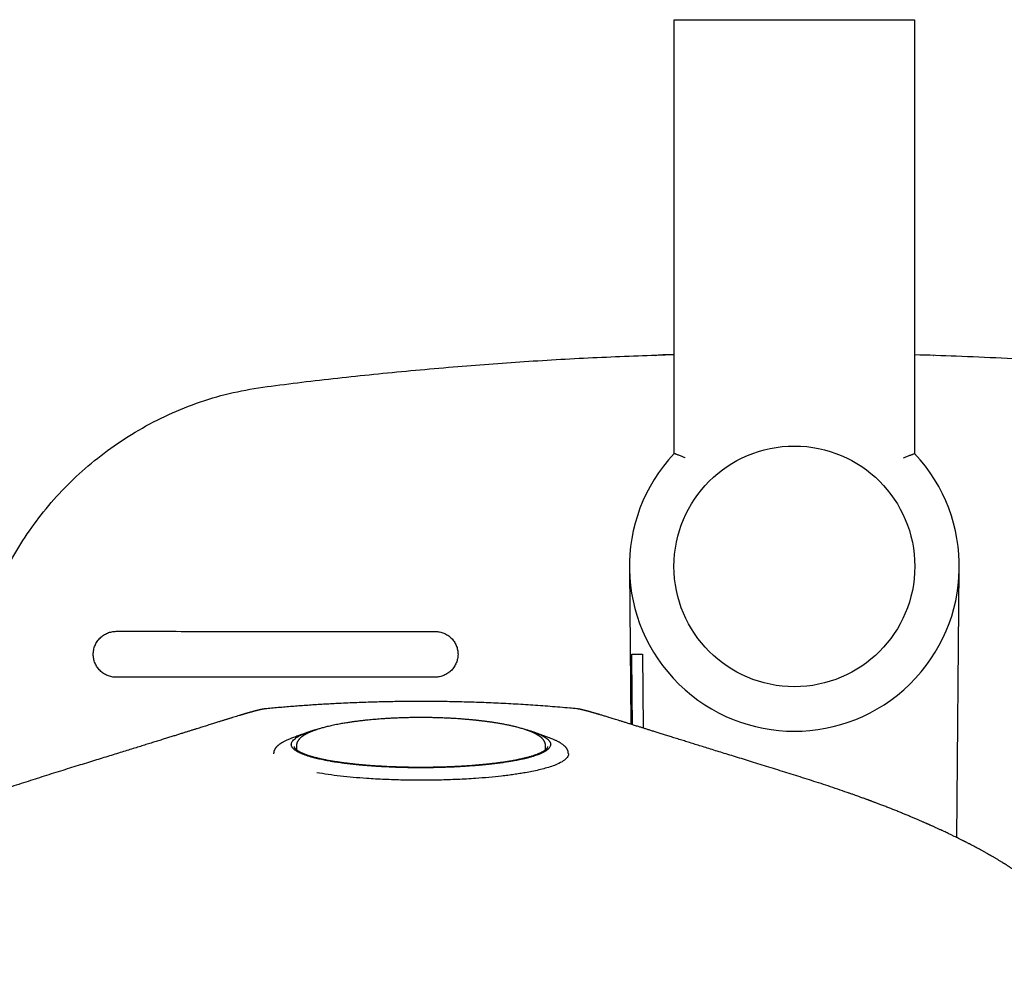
# Model space of a CAD drawing. Header units: millimetres. Extents: x 8 to 827, y 12 to 1643.
# Tile 11 of 134: x 422 to 512, y 723 to 810. Entities that reach past the tile are written whole.
import ezdxf

# ---------------------------------------------------------------- set-up
doc = ezdxf.new("R2010")
doc.units = ezdxf.units.MM

msp = doc.modelspace()

# ---------------------------------------------------------------- linework, layer by layer
at = {"color": 7, "linetype": 'Continuous', "lineweight": 30}
for p, q in [((481.678, 770.329), (481.678, 809.803)), ((481.678, 809.803), (482.678, 809.803)), ((482.678, 809.803), (502.542, 809.803)), ((502.542, 809.803), (503.542, 809.803)), ((503.542, 809.803), (503.542, 770.329)), ((480.634, 779.292), (480.209, 779.278)), ((480.209, 779.278), (480.209, 779.279)), ((505.011, 779.279), (505.011, 779.278)), ((505.25, 779.209), (505.241, 779.214)), ((477.612, 759.793), (477.612, 759.792)), ((477.612, 759.792), (477.735, 745.697)), ((507.395, 735.373), (507.608, 759.792)), ((478.787, 752.073), (478.845, 745.348)), ((470.311, 744.463), (469.018, 744.935)), ((470.333, 744.454), (470.29, 744.468)), ((447.325, 743.766), (447.318, 743.376)), ((469.987, 743.378), (469.98, 743.763)), ((445.253, 743.057), (445.253, 742.991)), ((472.053, 742.992), (472.053, 743.057)), ((472.053, 743.057), (472.053, 743.052))]:
    msp.add_line(p, q, dxfattribs=at)
at = {"color": 7, "linetype": 'Continuous', "lineweight": 30, "flags": 128}
msp.add_lwpolyline([(477.88, 745.651), (477.857, 748.349), (477.825, 752.073)], dxfattribs=at)
at = {"color": 7, "linetype": 'Continuous', "lineweight": 30}
msp.add_circle((492.61, 760.058), 10.95, dxfattribs=at)
for centre, radius, start, end in [((480.226, 778.779), 0.5, 91.88452, 119.59426), ((492.541, 404.465), 375.017, 91.65983, 91.81941), ((492.61, 760.058), 15, 136.78461, 43.21539), ((478.316, 781.005), 28.936, 269.02799, 270.93451)]:
    msp.add_arc(centre, radius, start, end, dxfattribs=at)
for points, knots in [([(416.65, 738.298), (416.677, 738.825), (416.79, 740.989), (417.159, 744.796), (417.641, 749.035), (418.239, 752.577), (419.034, 755.357), (420.063, 758.033), (421.321, 760.598), (422.811, 763.037), (424.533, 765.342), (426.484, 767.498), (428.658, 769.489), (431.045, 771.294), (433.632, 772.885), (436.407, 774.238), (439.316, 775.312), (442.339, 776.096), (445.454, 776.531), (448.64, 776.921), (451.895, 777.287), (455.211, 777.632), (458.586, 777.955), (463.005, 778.338), (468.516, 778.742), (475.075, 779.115), (479.487, 779.263), (481.678, 779.337)], [0, 0, 0, 0, 0.017716, 0.072739, 0.128379, 0.160953, 0.193223, 0.225245, 0.257118, 0.289004, 0.321084, 0.35355, 0.386497, 0.419924, 0.45385, 0.488321, 0.523423, 0.557803, 0.592943, 0.628912, 0.665597, 0.702912, 0.740853, 0.779426, 0.851807, 0.926374, 1, 1, 1, 1]), ([(503.542, 779.337), (504.807, 779.298), (507.442, 779.214), (511.455, 779.032), (515.591, 778.801), (519.756, 778.522), (523.921, 778.196), (528.083, 777.824), (532.239, 777.406), (536.411, 776.942), (539.195, 776.592), (540.59, 776.417)], [0, 0, 0, 0, 0.102169, 0.212704, 0.324149, 0.43644, 0.549509, 0.661254, 0.773625, 0.88656, 1, 1, 1, 1]), ([(482.678, 769.925), (482.676, 769.926), (482.627, 769.946), (482.529, 769.986), (482.384, 770.046), (482.236, 770.106), (482.097, 770.162), (481.973, 770.212), (481.871, 770.253), (481.786, 770.286), (481.726, 770.311), (481.686, 770.326), (481.681, 770.328), (481.678, 770.329)], [0, 0, 0, 0, 0.004617, 0.098063, 0.193167, 0.299123, 0.407721, 0.507019, 0.608798, 0.705231, 0.804267, 0.900706, 1, 1, 1, 1]), ([(502.542, 769.925), (502.544, 769.926), (502.593, 769.946), (502.691, 769.986), (502.836, 770.046), (502.984, 770.106), (503.123, 770.162), (503.247, 770.212), (503.35, 770.253), (503.434, 770.286), (503.495, 770.311), (503.534, 770.326), (503.539, 770.328), (503.542, 770.329)], [0, 0, 0, 0, 0.004617, 0.098063, 0.193167, 0.299123, 0.407721, 0.507019, 0.608798, 0.705231, 0.804267, 0.900706, 1, 1, 1, 1]), ([(507.608, 759.784), (507.608, 759.785), (507.608, 759.791), (507.608, 759.792), (507.608, 759.792), (507.608, 759.792), (507.608, 759.792)], [0, 0, 0, 0, 0.182789, 0.953167, 0.96206, 1, 1, 1, 1]), ([(430.941, 749.966), (430.872, 749.968), (430.735, 749.972), (430.532, 750.005), (430.333, 750.055), (430.139, 750.125), (429.953, 750.212), (429.776, 750.317), (429.611, 750.439), (429.458, 750.576), (429.321, 750.729), (429.199, 750.894), (429.094, 751.071), (429.006, 751.257), (428.937, 751.45), (428.886, 751.649), (428.855, 751.852), (428.844, 752.057), (428.854, 752.262), (428.885, 752.464), (428.935, 752.663), (429.004, 752.857), (429.091, 753.043), (429.196, 753.22), (429.319, 753.386), (429.457, 753.54), (429.61, 753.678), (429.776, 753.801), (429.952, 753.906), (430.137, 753.994), (430.33, 754.063), (430.53, 754.113), (430.734, 754.145), (430.872, 754.149), (430.941, 754.151)], [0, 0, 0, 0, 0.031257, 0.06252, 0.093799, 0.125085, 0.156359, 0.187603, 0.218806, 0.249973, 0.281141, 0.312344, 0.343585, 0.37485, 0.406114, 0.437352, 0.468549, 0.499708, 0.530845, 0.561985, 0.593151, 0.624352, 0.655593, 0.686882, 0.718236, 0.749691, 0.781113, 0.81238, 0.843558, 0.874701, 0.905861, 0.93709, 0.968446, 1, 1, 1, 1]), ([(430.941, 754.151), (433.357, 754.15), (438.191, 754.147), (445.441, 754.144), (452.691, 754.14), (457.524, 754.139), (459.941, 754.138)], [0, 0, 0, 0, 0.249993, 0.5, 0.750004, 1, 1, 1, 1]), ([(459.941, 754.138), (460.009, 754.136), (460.145, 754.132), (460.347, 754.1), (460.545, 754.05), (460.737, 753.98), (460.922, 753.893), (461.097, 753.789), (461.261, 753.668), (461.413, 753.532), (461.549, 753.38), (461.67, 753.216), (461.774, 753.041), (461.861, 752.856), (461.93, 752.664), (461.981, 752.466), (462.012, 752.265), (462.022, 752.061), (462.012, 751.858), (461.982, 751.657), (461.932, 751.46), (461.863, 751.268), (461.777, 751.083), (461.672, 750.907), (461.551, 750.742), (461.414, 750.589), (461.262, 750.452), (461.098, 750.33), (460.923, 750.225), (460.739, 750.138), (460.547, 750.069), (460.349, 750.019), (460.146, 749.987), (460.01, 749.983), (459.941, 749.981)], [0, 0, 0, 0, 0.031254, 0.062514, 0.093791, 0.125074, 0.156347, 0.18759, 0.218793, 0.249961, 0.281131, 0.312337, 0.343582, 0.374851, 0.406118, 0.437359, 0.468559, 0.49972, 0.530859, 0.562002, 0.593171, 0.624375, 0.655617, 0.686905, 0.718256, 0.749706, 0.781122, 0.812387, 0.843564, 0.874709, 0.90587, 0.937098, 0.968452, 1, 1, 1, 1]), ([(459.941, 749.981), (456.719, 749.98), (450.274, 749.977), (440.607, 749.972), (434.163, 749.968), (430.941, 749.966)], [0, 0, 0, 0, 0.333331, 0.666673, 1, 1, 1, 1]), ([(472.819, 747.096), (472.606, 747.117), (471.8, 747.195), (470.399, 747.311), (468.613, 747.442), (466.82, 747.55), (465.033, 747.637), (463.251, 747.702), (461.475, 747.746), (459.694, 747.77), (457.963, 747.771), (456.285, 747.754), (454.658, 747.719), (453.028, 747.666), (451.512, 747.601), (450.111, 747.527), (448.83, 747.448), (447.561, 747.359), (446.302, 747.26), (445.279, 747.172), (444.672, 747.114), (444.484, 747.095)], [0, 0, 0, 0, 0.0226326, 0.0855882, 0.1487022, 0.211975, 0.2754065, 0.3378603, 0.4004679, 0.4632298, 0.5261462, 0.5833525, 0.6406872, 0.6981507, 0.7557436, 0.8010863, 0.8464819, 0.8913862, 0.9355878, 0.9799672, 1, 1, 1, 1]), ([(444.489, 747.097), (444.475, 747.096), (444.439, 747.092), (444.386, 747.085), (444.331, 747.077), (444.284, 747.069), (444.243, 747.062), (444.21, 747.055), (444.186, 747.05), (444.169, 747.046), (444.16, 747.044), (444.153, 747.043), (444.145, 747.041), (444.136, 747.039), (444.124, 747.036), (444.107, 747.033), (444.084, 747.027), (444.061, 747.022), (444.037, 747.017), (444.009, 747.01), (443.978, 747.003), (443.942, 746.995), (443.908, 746.986), (443.876, 746.979), (443.85, 746.972), (443.825, 746.966), (443.8, 746.96), (443.778, 746.954), (443.757, 746.949), (443.737, 746.944), (443.718, 746.939), (443.697, 746.934), (443.673, 746.928), (443.645, 746.92), (443.614, 746.912), (443.581, 746.904), (443.546, 746.894), (443.511, 746.885), (443.476, 746.876), (443.443, 746.867), (443.393, 746.853), (443.323, 746.834), (443.229, 746.808), (443.128, 746.779), (443.039, 746.754), (442.967, 746.733), (442.916, 746.719), (442.869, 746.705), (442.825, 746.692), (442.786, 746.681), (442.751, 746.671), (442.72, 746.662), (442.69, 746.653), (442.657, 746.643), (442.623, 746.633), (442.578, 746.62), (442.523, 746.604), (442.455, 746.584), (442.38, 746.561), (442.299, 746.537), (442.214, 746.512), (442.079, 746.471), (441.89, 746.414), (441.641, 746.339), (441.385, 746.26), (441.169, 746.194), (440.996, 746.14), (440.872, 746.102), (440.747, 746.063), (440.621, 746.024), (440.494, 745.984), (440.363, 745.944), (440.22, 745.899), (440.059, 745.849), (439.88, 745.793), (439.685, 745.731), (439.473, 745.665), (439.258, 745.597), (439.04, 745.529), (438.822, 745.46), (438.589, 745.387), (438.343, 745.31), (438.081, 745.227), (437.808, 745.142), (437.525, 745.053), (437.232, 744.961), (436.923, 744.864), (436.597, 744.761), (436.252, 744.653), (435.888, 744.539), (435.502, 744.419), (435.097, 744.292), (434.671, 744.159), (434.224, 744.02), (433.755, 743.874), (433.263, 743.721), (432.739, 743.559), (432.182, 743.386), (431.589, 743.203), (430.97, 743.012), (430.324, 742.812), (429.649, 742.604), (428.947, 742.387), (428.217, 742.162), (427.459, 741.927), (426.674, 741.684), (425.863, 741.431), (425.027, 741.169), (424.185, 740.902), (423.337, 740.632), (422.489, 740.358), (421.627, 740.074), (420.753, 739.782), (420.173, 739.582), (419.881, 739.482)], [0, 0, 0, 0, 0.004199, 0.010558, 0.016484, 0.021976, 0.027037, 0.031666, 0.035867, 0.039343, 0.04248, 0.045503, 0.048484, 0.051422, 0.054317, 0.061861, 0.069099, 0.07603, 0.083002, 0.090304, 0.097938, 0.105902, 0.114197, 0.119421, 0.124338, 0.128942, 0.133234, 0.137212, 0.140558, 0.143646, 0.146516, 0.149686, 0.153314, 0.157401, 0.161947, 0.166517, 0.171311, 0.175907, 0.180281, 0.184434, 0.188365, 0.198624, 0.209175, 0.219999, 0.231091, 0.236338, 0.24118, 0.245594, 0.24958, 0.253139, 0.25627, 0.258845, 0.261437, 0.264223, 0.267203, 0.270376, 0.275458, 0.280968, 0.286907, 0.293272, 0.299767, 0.306201, 0.32313, 0.339617, 0.355664, 0.371269, 0.378343, 0.385323, 0.392208, 0.399, 0.405698, 0.412345, 0.419332, 0.427522, 0.436237, 0.445479, 0.455247, 0.465541, 0.47452, 0.483863, 0.493571, 0.503643, 0.514079, 0.52488, 0.535397, 0.546238, 0.557405, 0.568896, 0.580713, 0.593008, 0.605636, 0.618597, 0.63189, 0.645515, 0.659473, 0.673763, 0.688385, 0.704061, 0.720105, 0.736518, 0.753302, 0.770456, 0.787982, 0.805878, 0.824151, 0.842806, 0.861849, 0.881281, 0.901102, 0.92015, 0.939554, 0.959324, 0.979469, 1, 1, 1, 1]), ([(444.489, 747.097), (444.488, 747.097), (444.487, 747.097), (444.484, 747.097), (444.483, 747.097)], [0, 0, 0, 0, 0.590283, 1, 1, 1, 1]), ([(497.425, 739.483), (497.133, 739.583), (496.555, 739.782), (495.683, 740.074), (494.822, 740.356), (493.975, 740.63), (493.145, 740.895), (492.335, 741.152), (491.519, 741.408), (490.701, 741.663), (489.884, 741.917), (489.096, 742.16), (488.337, 742.395), (487.608, 742.62), (486.909, 742.836), (486.239, 743.042), (485.598, 743.241), (484.985, 743.43), (484.405, 743.61), (483.856, 743.78), (483.336, 743.942), (482.841, 744.096), (482.359, 744.246), (481.891, 744.392), (481.436, 744.534), (481.008, 744.669), (480.604, 744.795), (480.224, 744.915), (479.873, 745.025), (479.549, 745.127), (479.249, 745.221), (478.967, 745.31), (478.698, 745.394), (478.4, 745.488), (478.078, 745.589), (477.739, 745.696), (477.421, 745.795), (477.124, 745.888), (476.846, 745.975), (476.591, 746.054), (476.356, 746.127), (476.14, 746.194), (475.939, 746.256), (475.751, 746.313), (475.518, 746.384), (475.247, 746.466), (475.019, 746.535), (474.87, 746.579), (474.789, 746.603), (474.707, 746.627), (474.623, 746.652), (474.538, 746.677), (474.452, 746.702), (474.356, 746.729), (474.255, 746.759), (474.151, 746.788), (474.055, 746.815), (473.982, 746.835), (473.928, 746.85), (473.892, 746.86), (473.855, 746.87), (473.817, 746.88), (473.779, 746.89), (473.74, 746.901), (473.704, 746.91), (473.672, 746.919), (473.644, 746.926), (473.619, 746.932), (473.597, 746.938), (473.577, 746.943), (473.555, 746.949), (473.53, 746.955), (473.501, 746.962), (473.47, 746.97), (473.439, 746.977), (473.408, 746.985), (473.377, 746.992), (473.349, 746.999), (473.32, 747.006), (473.292, 747.013), (473.265, 747.019), (473.24, 747.024), (473.217, 747.03), (473.195, 747.035), (473.176, 747.039), (473.162, 747.042), (473.152, 747.044), (473.144, 747.046), (473.129, 747.049), (473.103, 747.055), (473.07, 747.061), (473.028, 747.069), (472.98, 747.078), (472.923, 747.086), (472.867, 747.094), (472.829, 747.097), (472.812, 747.099)], [0, 0, 0, 0, 0.02046, 0.040544, 0.060262, 0.079625, 0.098642, 0.11732, 0.135662, 0.155449, 0.17483, 0.193813, 0.212403, 0.230607, 0.248422, 0.26585, 0.282892, 0.299549, 0.315822, 0.331434, 0.346678, 0.361556, 0.376066, 0.391323, 0.406151, 0.42055, 0.434519, 0.448058, 0.461169, 0.473137, 0.484726, 0.495939, 0.506912, 0.517706, 0.533437, 0.54877, 0.563705, 0.578241, 0.592378, 0.606115, 0.618897, 0.631311, 0.643358, 0.655037, 0.666361, 0.688491, 0.710794, 0.717198, 0.723646, 0.73039, 0.737489, 0.744942, 0.75275, 0.760891, 0.771936, 0.782564, 0.79282, 0.803124, 0.807366, 0.811646, 0.81612, 0.820833, 0.825785, 0.830977, 0.836217, 0.840651, 0.844713, 0.848402, 0.85172, 0.854693, 0.857762, 0.862256, 0.86719, 0.872565, 0.87838, 0.884635, 0.891022, 0.897217, 0.903219, 0.910921, 0.91828, 0.925309, 0.932439, 0.939886, 0.947651, 0.951169, 0.954747, 0.958388, 0.962334, 0.966791, 0.971763, 0.976924, 0.982548, 0.988634, 0.995183, 1, 1, 1, 1]), ([(472.819, 747.098), (472.817, 747.098), (472.813, 747.099), (472.812, 747.099), (472.812, 747.099)], [0, 0, 0, 0, 0.7076, 1, 1, 1, 1]), ([(458.653, 746.303), (458.518, 746.303), (458.221, 746.303), (457.767, 746.297), (457.299, 746.287), (456.853, 746.273), (456.429, 746.257), (456.035, 746.238), (455.669, 746.218), (455.331, 746.197), (455.012, 746.175), (454.713, 746.152), (454.421, 746.128), (454.138, 746.102), (453.867, 746.076), (453.62, 746.051), (453.396, 746.026), (453.187, 746.002), (452.995, 745.979), (452.822, 745.957), (452.674, 745.938), (452.551, 745.921), (452.442, 745.906), (452.336, 745.891), (452.206, 745.872), (452.047, 745.848), (451.857, 745.819), (451.651, 745.785), (451.43, 745.747), (451.194, 745.704), (450.949, 745.657), (450.704, 745.607), (450.465, 745.556), (450.241, 745.504), (450.031, 745.452), (449.838, 745.403), (449.662, 745.354), (449.501, 745.308), (449.354, 745.263), (449.22, 745.22), (449.097, 745.179), (448.982, 745.139), (448.876, 745.101), (448.774, 745.062), (448.674, 745.022), (448.571, 744.979), (448.467, 744.933), (448.364, 744.885), (448.267, 744.837), (448.186, 744.794), (448.122, 744.758), (448.072, 744.729), (448.024, 744.7), (447.974, 744.669), (447.921, 744.633), (447.867, 744.596), (447.813, 744.556), (447.763, 744.516), (447.716, 744.476), (447.67, 744.435), (447.624, 744.39), (447.579, 744.341), (447.538, 744.292), (447.502, 744.245), (447.471, 744.2), (447.443, 744.155), (447.421, 744.114), (447.403, 744.077), (447.388, 744.043), (447.372, 744.002), (447.356, 743.952), (447.341, 743.892), (447.329, 743.822), (447.327, 743.772), (447.325, 743.746)], [0, 0, 0, 0, 0.023098, 0.051197, 0.078154, 0.103979, 0.128682, 0.152271, 0.173497, 0.19374, 0.213003, 0.231286, 0.24859, 0.267057, 0.284221, 0.300084, 0.314647, 0.327913, 0.341234, 0.352933, 0.363013, 0.371474, 0.378481, 0.385765, 0.393798, 0.406068, 0.419754, 0.434855, 0.451372, 0.469305, 0.488655, 0.50894, 0.528531, 0.548166, 0.566895, 0.584722, 0.601509, 0.617409, 0.632429, 0.646646, 0.660086, 0.672746, 0.685491, 0.696815, 0.709331, 0.72273, 0.73656, 0.750818, 0.76542, 0.779009, 0.787791, 0.79582, 0.80344, 0.811891, 0.821285, 0.831613, 0.841854, 0.85224, 0.861704, 0.871195, 0.881751, 0.893098, 0.903779, 0.913581, 0.922626, 0.931, 0.939691, 0.945089, 0.950875, 0.957742, 0.966087, 0.975913, 0.987218, 1, 1, 1, 1]), ([(469.98, 743.75), (469.98, 743.77), (469.978, 743.805), (469.972, 743.856), (469.964, 743.897), (469.957, 743.93), (469.948, 743.964), (469.936, 744), (469.919, 744.045), (469.897, 744.096), (469.868, 744.152), (469.838, 744.201), (469.811, 744.241), (469.791, 744.269), (469.772, 744.293), (469.755, 744.314), (469.737, 744.335), (469.716, 744.36), (469.691, 744.386), (469.662, 744.416), (469.625, 744.451), (469.583, 744.489), (469.538, 744.526), (469.499, 744.558), (469.461, 744.586), (469.422, 744.614), (469.376, 744.646), (469.321, 744.682), (469.258, 744.721), (469.191, 744.76), (469.107, 744.806), (469.004, 744.86), (468.88, 744.919), (468.751, 744.976), (468.63, 745.027), (468.521, 745.07), (468.428, 745.104), (468.339, 745.137), (468.233, 745.174), (468.103, 745.217), (467.944, 745.268), (467.768, 745.32), (467.578, 745.374), (467.355, 745.433), (467.093, 745.498), (466.788, 745.568), (466.458, 745.638), (466.102, 745.707), (465.757, 745.768), (465.426, 745.822), (465.116, 745.869), (464.851, 745.907), (464.638, 745.936), (464.489, 745.955), (464.351, 745.972), (464.228, 745.987), (464.113, 746.001), (464.008, 746.013), (463.918, 746.023), (463.853, 746.031), (463.802, 746.036), (463.76, 746.041), (463.715, 746.045), (463.666, 746.051), (463.605, 746.057), (463.518, 746.066), (463.401, 746.078), (463.251, 746.092), (463.083, 746.108), (462.902, 746.124), (462.707, 746.141), (462.492, 746.158), (462.255, 746.176), (461.997, 746.194), (461.716, 746.212), (461.413, 746.23), (461.087, 746.246), (460.738, 746.262), (460.366, 746.276), (459.97, 746.288), (459.552, 746.297), (459.11, 746.303), (458.808, 746.303), (458.653, 746.304)], [0, 0, 0, 0, 0.009517, 0.017666, 0.024446, 0.029857, 0.033899, 0.040705, 0.048044, 0.057511, 0.067948, 0.079377, 0.086024, 0.091749, 0.096551, 0.100645, 0.105316, 0.110677, 0.116805, 0.123699, 0.131171, 0.141599, 0.150675, 0.158401, 0.165147, 0.172434, 0.180428, 0.190756, 0.201569, 0.212422, 0.223315, 0.241038, 0.258609, 0.275915, 0.29283, 0.304981, 0.315913, 0.325791, 0.335978, 0.351603, 0.368489, 0.386387, 0.404905, 0.424039, 0.44928, 0.475516, 0.502675, 0.530651, 0.559451, 0.5811, 0.603199, 0.625751, 0.636541, 0.646841, 0.656086, 0.664275, 0.671408, 0.679057, 0.684944, 0.689068, 0.69171, 0.694852, 0.697267, 0.700324, 0.704294, 0.709178, 0.717111, 0.72667, 0.737855, 0.748739, 0.76082, 0.7741, 0.78858, 0.804261, 0.821146, 0.839237, 0.858537, 0.879048, 0.900776, 0.923726, 0.947906, 0.973326, 1, 1, 1, 1]), ([(449.233, 745.224), (449.21, 745.218), (449.152, 745.203), (449.058, 745.176), (448.946, 745.145), (448.826, 745.11), (448.696, 745.071), (448.559, 745.028), (448.435, 744.987), (448.36, 744.96), (448.332, 744.95)], [0, 0, 0, 0, 0.071259, 0.1835149, 0.302061, 0.4325906, 0.5751616, 0.7298296, 0.8966484, 1, 1, 1, 1]), ([(468.982, 744.947), (468.949, 744.959), (468.866, 744.988), (468.734, 745.029), (468.589, 745.076), (468.438, 745.122), (468.283, 745.167), (468.17, 745.199), (468.107, 745.216), (468.098, 745.218)], [0, 0, 0, 0, 0.1073829, 0.2740277, 0.4519686, 0.6292445, 0.8021015, 0.9705557, 1, 1, 1, 1]), ([(446.952, 744.445), (446.909, 744.429), (446.814, 744.393), (446.675, 744.337), (446.532, 744.276), (446.395, 744.215), (446.265, 744.152), (446.157, 744.096), (446.07, 744.048), (446, 744.008), (445.937, 743.969), (445.888, 743.938), (445.851, 743.913), (445.825, 743.895), (445.801, 743.879), (445.779, 743.863), (445.756, 743.846), (445.728, 743.825), (445.696, 743.8), (445.66, 743.771), (445.623, 743.739), (445.587, 743.706), (445.555, 743.675), (445.525, 743.646), (445.497, 743.616), (445.471, 743.586), (445.446, 743.555), (445.423, 743.525), (445.401, 743.495), (445.381, 743.465), (445.363, 743.436), (445.347, 743.408), (445.333, 743.382), (445.321, 743.356), (445.31, 743.331), (445.299, 743.305), (445.289, 743.278), (445.279, 743.245), (445.269, 743.207), (445.26, 743.163), (445.254, 743.112), (445.253, 743.076), (445.252, 743.058)], [0, 0, 0, 0, 0.037664, 0.084078, 0.134375, 0.186924, 0.238685, 0.289601, 0.322749, 0.355537, 0.387058, 0.415023, 0.430721, 0.444967, 0.457757, 0.469145, 0.48185, 0.497611, 0.516295, 0.53791, 0.562265, 0.586261, 0.608835, 0.62996, 0.64962, 0.672261, 0.692648, 0.712589, 0.733001, 0.753885, 0.771648, 0.789561, 0.806686, 0.822885, 0.83816, 0.853577, 0.8692, 0.888339, 0.910991, 0.937155, 0.966826, 1, 1, 1, 1]), ([(470.446, 743.874), (470.444, 743.833), (470.441, 743.752), (470.39, 743.631), (470.305, 743.512), (470.185, 743.395), (470.076, 743.315), (470.003, 743.268), (469.98, 743.253), (469.957, 743.239), (469.933, 743.224), (469.91, 743.211), (469.882, 743.195), (469.845, 743.174), (469.793, 743.147), (469.723, 743.111), (469.631, 743.066), (469.509, 743.011), (469.361, 742.95), (469.181, 742.882), (468.966, 742.808), (468.712, 742.729), (468.485, 742.665), (468.321, 742.622), (468.25, 742.604), (468.209, 742.594), (468.179, 742.586), (468.108, 742.569), (467.991, 742.541), (467.815, 742.501), (467.605, 742.456), (467.352, 742.406), (467.052, 742.35), (466.703, 742.29), (466.301, 742.227), (465.855, 742.164), (465.364, 742.101), (464.828, 742.04), (464.4, 741.997), (464.129, 741.973), (464.035, 741.964), (463.961, 741.958), (463.887, 741.951), (463.811, 741.945), (463.635, 741.93), (463.386, 741.91), (463.058, 741.886), (462.748, 741.865), (462.424, 741.845), (462.086, 741.825), (461.72, 741.806), (461.319, 741.788), (460.9, 741.772), (460.493, 741.759), (460.122, 741.749), (459.785, 741.742), (459.494, 741.737), (459.244, 741.735), (459.079, 741.733), (458.977, 741.733), (458.929, 741.732), (458.882, 741.732), (458.838, 741.732), (458.795, 741.732), (458.476, 741.731), (457.881, 741.734), (457.014, 741.75), (456.255, 741.775), (455.604, 741.803), (455.079, 741.831), (454.725, 741.853), (454.533, 741.866), (454.481, 741.87), (454.429, 741.873), (454.376, 741.877), (454.324, 741.881), (454.272, 741.885), (454.202, 741.89), (454.098, 741.897), (453.939, 741.909), (453.725, 741.926), (453.456, 741.948), (453.137, 741.976), (452.839, 742.004), (452.575, 742.03), (452.359, 742.053), (452.152, 742.076), (451.962, 742.099), (451.791, 742.119), (451.579, 742.146), (451.336, 742.178), (451.069, 742.216), (450.875, 742.246), (450.742, 742.266), (450.662, 742.279), (450.586, 742.292), (450.515, 742.304), (450.447, 742.315), (450.219, 742.354), (449.843, 742.424), (449.349, 742.53), (448.933, 742.633), (448.587, 742.73), (448.301, 742.821), (448.083, 742.898), (447.942, 742.954), (447.875, 742.982), (447.842, 742.996), (447.825, 743.003), (447.817, 743.006), (447.813, 743.008), (447.811, 743.009), (447.798, 743.015), (447.765, 743.029), (447.71, 743.053), (447.643, 743.084), (447.565, 743.122), (447.478, 743.167), (447.383, 743.219), (447.298, 743.272), (447.224, 743.322), (447.161, 743.369), (447.108, 743.413), (447.064, 743.453), (447.028, 743.489), (446.987, 743.535), (446.945, 743.59), (446.908, 743.652), (446.888, 743.7), (446.877, 743.733), (446.871, 743.754), (446.867, 743.774), (446.863, 743.793), (446.861, 743.812), (446.856, 743.872), (446.869, 743.975), (446.938, 744.121), (447.056, 744.266), (447.224, 744.411), (447.441, 744.554), (447.706, 744.695), (448.009, 744.831), (448.245, 744.918), (448.359, 744.96)], [0, 0, 0, 0, 0.015205, 0.030361, 0.045469, 0.060527, 0.075321, 0.077254, 0.079188, 0.08112, 0.083051, 0.084982, 0.086492, 0.089529, 0.093259, 0.097682, 0.104127, 0.111637, 0.120212, 0.129853, 0.140561, 0.152335, 0.165177, 0.169855, 0.172563, 0.173658, 0.174842, 0.176117, 0.181992, 0.188409, 0.195931, 0.204861, 0.21497, 0.226258, 0.238725, 0.25237, 0.266167, 0.280987, 0.296828, 0.300405, 0.302292, 0.304202, 0.306135, 0.308089, 0.310066, 0.319686, 0.327103, 0.334791, 0.34275, 0.35098, 0.359483, 0.369175, 0.379722, 0.389221, 0.397891, 0.40573, 0.412739, 0.418221, 0.423058, 0.424219, 0.425336, 0.426408, 0.427436, 0.428421, 0.429361, 0.449574, 0.469729, 0.489821, 0.503046, 0.51624, 0.527824, 0.529123, 0.530421, 0.531719, 0.533017, 0.534315, 0.535612, 0.536909, 0.539595, 0.543425, 0.548945, 0.555842, 0.564117, 0.573771, 0.579379, 0.585365, 0.591451, 0.596462, 0.601287, 0.605924, 0.614637, 0.6226, 0.629814, 0.632443, 0.634956, 0.637354, 0.639636, 0.641802, 0.643852, 0.661807, 0.679723, 0.697598, 0.710977, 0.724333, 0.737664, 0.744321, 0.747648, 0.74931, 0.750141, 0.750557, 0.750765, 0.750869, 0.750895, 0.753207, 0.75678, 0.760957, 0.766106, 0.772228, 0.779324, 0.787393, 0.793205, 0.799435, 0.805628, 0.81045, 0.815114, 0.819622, 0.828164, 0.836077, 0.84336, 0.846049, 0.84864, 0.851134, 0.853531, 0.85583, 0.858097, 0.87599, 0.893881, 0.91177, 0.929658, 0.947543, 0.965425, 0.983306, 1, 1, 1, 1]), ([(448.275, 744.93), (448.23, 744.914), (448.135, 744.879), (447.991, 744.826), (447.845, 744.772), (447.699, 744.719), (447.542, 744.661), (447.365, 744.596), (447.168, 744.524), (447.029, 744.473), (446.957, 744.447)], [0, 0, 0, 0, 0.1012385, 0.2177854, 0.3280944, 0.4343656, 0.5527401, 0.6864684, 0.8355539, 1, 1, 1, 1]), ([(468.94, 744.962), (468.982, 744.947), (469.105, 744.904), (469.28, 744.835), (469.461, 744.757), (469.6, 744.692), (469.704, 744.638), (469.767, 744.605), (469.804, 744.584), (469.833, 744.567), (469.874, 744.543), (469.925, 744.511), (469.973, 744.48), (470.054, 744.425), (470.153, 744.349), (470.253, 744.255), (470.322, 744.175), (470.368, 744.107), (470.399, 744.052), (470.419, 744.004), (470.432, 743.963), (470.439, 743.93), (470.443, 743.905), (470.445, 743.887), (470.446, 743.878), (470.446, 743.874)], [0, 0, 0, 0, 0.043944, 0.126734, 0.200672, 0.26576, 0.310603, 0.35001, 0.359433, 0.368482, 0.396357, 0.425748, 0.454408, 0.482339, 0.576126, 0.6606, 0.735759, 0.792462, 0.842399, 0.88557, 0.921978, 0.951624, 0.974509, 0.990634, 1, 1, 1, 1]), ([(472.051, 743.058), (472.051, 743.079), (472.05, 743.117), (472.042, 743.172), (472.032, 743.219), (472.021, 743.259), (472.011, 743.289), (472.002, 743.312), (471.996, 743.328), (471.989, 743.342), (471.983, 743.357), (471.973, 743.378), (471.959, 743.405), (471.941, 743.438), (471.92, 743.471), (471.898, 743.503), (471.871, 743.54), (471.836, 743.584), (471.791, 743.634), (471.74, 743.686), (471.681, 743.74), (471.603, 743.806), (471.502, 743.882), (471.374, 743.967), (471.233, 744.051), (471.104, 744.12), (470.989, 744.178), (470.886, 744.227), (470.767, 744.281), (470.629, 744.34), (470.472, 744.403), (470.355, 744.447), (470.295, 744.469)], [0, 0, 0, 0, 0.036199, 0.06805, 0.095551, 0.118701, 0.137504, 0.149229, 0.158275, 0.166458, 0.175401, 0.185101, 0.204309, 0.225861, 0.247536, 0.268266, 0.288053, 0.321145, 0.354942, 0.391237, 0.429785, 0.469573, 0.535206, 0.601877, 0.66749, 0.732057, 0.766934, 0.805681, 0.848359, 0.89497, 0.945515, 1, 1, 1, 1]), ([(470.167, 743.674), (470.167, 743.666), (470.167, 743.651), (470.163, 743.63), (470.158, 743.61), (470.152, 743.591), (470.145, 743.574), (470.137, 743.556), (470.126, 743.536), (470.113, 743.517), (470.101, 743.499), (470.088, 743.483), (470.074, 743.465), (470.055, 743.443), (470.03, 743.418), (470.001, 743.389), (469.968, 743.361), (469.934, 743.334), (469.899, 743.307), (469.862, 743.281), (469.813, 743.248), (469.75, 743.209), (469.669, 743.163), (469.576, 743.114), (469.475, 743.065), (469.369, 743.018), (469.268, 742.977), (469.172, 742.939), (469.077, 742.903), (468.969, 742.865), (468.849, 742.825), (468.719, 742.783), (468.577, 742.741), (468.432, 742.7), (468.288, 742.661), (468.153, 742.626), (468.039, 742.598), (467.939, 742.575), (467.846, 742.553), (467.741, 742.529), (467.622, 742.504), (467.492, 742.476), (467.33, 742.444), (467.141, 742.407), (466.925, 742.368), (466.66, 742.322), (466.339, 742.27), (465.952, 742.213), (465.551, 742.159), (465.138, 742.108), (464.715, 742.061), (464.284, 742.017), (463.845, 741.977), (463.396, 741.94), (462.936, 741.907), (462.465, 741.876), (461.984, 741.849), (461.496, 741.826), (461.003, 741.806), (460.508, 741.79), (460.013, 741.778), (459.518, 741.77), (459.022, 741.765), (458.522, 741.764), (458.02, 741.767), (457.516, 741.774), (457.014, 741.785), (456.516, 741.799), (456.023, 741.817), (455.539, 741.839), (455.063, 741.864), (454.593, 741.892), (454.128, 741.924), (453.669, 741.96), (453.218, 741.999), (452.777, 742.042), (452.347, 742.088), (451.932, 742.137), (451.531, 742.189), (451.145, 742.244), (450.77, 742.302), (450.411, 742.362), (450.065, 742.426), (449.735, 742.492), (449.49, 742.546), (449.326, 742.584), (449.243, 742.604), (449.173, 742.622), (449.114, 742.637), (449.055, 742.652), (448.99, 742.669), (448.907, 742.691), (448.811, 742.718), (448.704, 742.749), (448.597, 742.781), (448.492, 742.814), (448.391, 742.847), (448.294, 742.88), (448.204, 742.913), (448.122, 742.943), (448.049, 742.972), (447.985, 742.998), (447.933, 743.02), (447.889, 743.039), (447.85, 743.057), (447.808, 743.076), (447.762, 743.098), (447.712, 743.123), (447.66, 743.15), (447.608, 743.178), (447.558, 743.207), (447.507, 743.238), (447.455, 743.272), (447.405, 743.307), (447.363, 743.338), (447.33, 743.366), (447.304, 743.389), (447.284, 743.408), (447.266, 743.426), (447.248, 743.445), (447.23, 743.464), (447.216, 743.482), (447.204, 743.497), (447.196, 743.509), (447.19, 743.518), (447.183, 743.528), (447.175, 743.541), (447.166, 743.559), (447.155, 743.582), (447.146, 743.608), (447.139, 743.634), (447.137, 743.658), (447.137, 743.668), (447.137, 743.673)], [0, 0, 0, 0, 0.00673, 0.012822, 0.018275, 0.023088, 0.02726, 0.030788, 0.035249, 0.039285, 0.042897, 0.046086, 0.049088, 0.053433, 0.058265, 0.06348, 0.068745, 0.073543, 0.077959, 0.082487, 0.087209, 0.094592, 0.102385, 0.110581, 0.119058, 0.127093, 0.134569, 0.140326, 0.146437, 0.153044, 0.16015, 0.167729, 0.175105, 0.183081, 0.190282, 0.196766, 0.20266, 0.206385, 0.21054, 0.2152, 0.220365, 0.226032, 0.231816, 0.240638, 0.249136, 0.257311, 0.271108, 0.284933, 0.298746, 0.312534, 0.326308, 0.339828, 0.35335, 0.366873, 0.380397, 0.394175, 0.407963, 0.421759, 0.435554, 0.449346, 0.462892, 0.476438, 0.489983, 0.503524, 0.517305, 0.531074, 0.544842, 0.558627, 0.57242, 0.585973, 0.599527, 0.613078, 0.626626, 0.640411, 0.654174, 0.667925, 0.681695, 0.695477, 0.70902, 0.722565, 0.73615, 0.749992, 0.763406, 0.777117, 0.791147, 0.795615, 0.799479, 0.802741, 0.805399, 0.80802, 0.811247, 0.815082, 0.820324, 0.826092, 0.831902, 0.837749, 0.843633, 0.849553, 0.855167, 0.860553, 0.865467, 0.86991, 0.87388, 0.876749, 0.879597, 0.882881, 0.886608, 0.890776, 0.895299, 0.900224, 0.905127, 0.909849, 0.916273, 0.922322, 0.927854, 0.932724, 0.936943, 0.939955, 0.94325, 0.946827, 0.950687, 0.954636, 0.957341, 0.959657, 0.961585, 0.963544, 0.965996, 0.969753, 0.974281, 0.979473, 0.984644, 0.992491, 1, 1, 1, 1]), ([(472.052, 742.992), (472.052, 742.991), (472.091, 742.882), (471.958, 742.668), (471.637, 742.351), (471.126, 742.081), (470.55, 741.86), (469.983, 741.686), (469.385, 741.533), (468.772, 741.4), (468.188, 741.29), (467.634, 741.198), (467.104, 741.118), (466.557, 741.044), (465.809, 740.953), (464.839, 740.854), (463.5, 740.748), (461.99, 740.663), (460.324, 740.609), (458.66, 740.592), (456.995, 740.609), (455.328, 740.662), (453.817, 740.747), (452.476, 740.853), (451.308, 740.973), (450.191, 741.114), (449.519, 741.225), (449.182, 741.28)], [0, 0, 0, 0, 0.000296, 0.055821, 0.111345, 0.166865, 0.205157, 0.240958, 0.27427, 0.305091, 0.333422, 0.355697, 0.37778, 0.399671, 0.42137, 0.464181, 0.506228, 0.561092, 0.61461, 0.666788, 0.719011, 0.772566, 0.827458, 0.869522, 0.912345, 0.95593, 1, 1, 1, 1]), ([(518.64, 723.485), (518.64, 723.518), (518.64, 723.578), (518.639, 723.663), (518.638, 723.735), (518.636, 723.795), (518.634, 723.84), (518.633, 723.873), (518.632, 723.895), (518.631, 723.915), (518.63, 723.934), (518.629, 723.956), (518.627, 723.986), (518.625, 724.025), (518.622, 724.073), (518.618, 724.122), (518.614, 724.169), (518.611, 724.211), (518.607, 724.248), (518.604, 724.284), (518.6, 724.325), (518.594, 724.376), (518.588, 724.434), (518.58, 724.494), (518.573, 724.551), (518.565, 724.606), (518.558, 724.656), (518.55, 724.704), (518.541, 724.762), (518.53, 724.829), (518.516, 724.91), (518.5, 724.995), (518.482, 725.085), (518.461, 725.179), (518.439, 725.277), (518.414, 725.381), (518.388, 725.481), (518.363, 725.576), (518.338, 725.663), (518.317, 725.736), (518.298, 725.798), (518.282, 725.85), (518.265, 725.902), (518.247, 725.957), (518.225, 726.024), (518.198, 726.101), (518.169, 726.183), (518.14, 726.261), (518.113, 726.333), (518.087, 726.4), (518.061, 726.465), (517.998, 726.619), (517.905, 726.83), (517.761, 727.129), (517.62, 727.397), (517.459, 727.68), (517.301, 727.936), (517.125, 728.204), (516.991, 728.396), (516.897, 728.525), (516.853, 728.584), (516.808, 728.643), (516.762, 728.704), (516.716, 728.764), (516.67, 728.823), (516.621, 728.884), (516.567, 728.951), (516.51, 729.022), (516.453, 729.091), (516.398, 729.156), (516.344, 729.22), (516.287, 729.286), (516.227, 729.354), (516.168, 729.42), (516.108, 729.487), (516.046, 729.555), (515.981, 729.625), (515.917, 729.693), (515.862, 729.751), (515.815, 729.799), (515.78, 729.835), (515.746, 729.871), (515.709, 729.908), (515.669, 729.948), (515.628, 729.99), (515.585, 730.033), (515.538, 730.079), (515.486, 730.13), (515.429, 730.185), (515.371, 730.24), (515.313, 730.295), (515.254, 730.351), (515.19, 730.41), (515.123, 730.471), (515.055, 730.533), (514.99, 730.592), (514.93, 730.645), (514.875, 730.694), (514.814, 730.747), (514.746, 730.806), (514.671, 730.87), (514.601, 730.929), (514.535, 730.985), (514.468, 731.04), (514.394, 731.102), (514.317, 731.164), (514.239, 731.227), (514.16, 731.291), (514.073, 731.359), (513.991, 731.423), (513.918, 731.48), (513.857, 731.526), (513.802, 731.568), (513.755, 731.604), (513.705, 731.642), (513.644, 731.687), (513.566, 731.745), (513.478, 731.811), (513.381, 731.881), (513.279, 731.955), (513.181, 732.025), (513.092, 732.087), (513.018, 732.139), (512.954, 732.184), (512.9, 732.221), (512.851, 732.255), (512.794, 732.294), (512.723, 732.343), (512.636, 732.402), (512.538, 732.468), (512.428, 732.54), (512.329, 732.606), (512.244, 732.662), (512.176, 732.706), (512.104, 732.752), (512.031, 732.799), (511.96, 732.845), (511.897, 732.885), (511.844, 732.918), (511.8, 732.946), (511.76, 732.971), (511.717, 732.998), (511.667, 733.029), (511.607, 733.066), (511.538, 733.109), (511.461, 733.157), (511.332, 733.235), (511.159, 733.341), (510.977, 733.449), (510.837, 733.532), (510.737, 733.591), (510.642, 733.646), (510.556, 733.696), (510.479, 733.74), (510.413, 733.777), (510.357, 733.81), (510.301, 733.841), (510.24, 733.876), (510.167, 733.917), (510.082, 733.966), (509.984, 734.02), (509.878, 734.079), (509.767, 734.141), (509.655, 734.202), (509.512, 734.28), (509.338, 734.375), (509.132, 734.485), (508.926, 734.594), (508.726, 734.699), (508.561, 734.785), (508.432, 734.852), (508.335, 734.901), (508.244, 734.948), (508.166, 734.987), (508.104, 735.019), (508.056, 735.044), (508.013, 735.065), (507.959, 735.092), (507.885, 735.13), (507.784, 735.18), (507.665, 735.24), (507.527, 735.308), (507.355, 735.393), (507.15, 735.493), (506.914, 735.607), (506.635, 735.741), (506.307, 735.897), (506.018, 736.032), (505.806, 736.13), (505.679, 736.188), (505.552, 736.246), (505.429, 736.302), (505.307, 736.358), (505.189, 736.411), (505.079, 736.46), (504.986, 736.502), (504.914, 736.534), (504.862, 736.557), (504.823, 736.575), (504.784, 736.592), (504.733, 736.615), (504.665, 736.645), (504.576, 736.684), (504.477, 736.728), (504.37, 736.774), (504.223, 736.838), (504.034, 736.921), (503.782, 737.029), (503.5, 737.149), (503.188, 737.281), (502.865, 737.416), (502.531, 737.553), (502.187, 737.694), (501.828, 737.839), (501.524, 737.959), (501.282, 738.055), (501.105, 738.124), (500.925, 738.195), (500.743, 738.265), (500.563, 738.335), (500.391, 738.401), (500.233, 738.461), (500.09, 738.515), (499.96, 738.564), (499.845, 738.608), (499.745, 738.645), (499.658, 738.678), (499.586, 738.705), (499.529, 738.726), (499.488, 738.741), (499.453, 738.754), (499.412, 738.769), (499.351, 738.792), (499.269, 738.822), (499.166, 738.86), (499.044, 738.905), (498.904, 738.956), (498.747, 739.013), (498.574, 739.076), (498.382, 739.145), (498.17, 739.22), (497.939, 739.302), (497.689, 739.39), (497.515, 739.451), (497.425, 739.482)], [0, 0, 0, 0, 0.004603, 0.008611, 0.012022, 0.014838, 0.017057, 0.018399, 0.019363, 0.020145, 0.021043, 0.022061, 0.023198, 0.025225, 0.027546, 0.029931, 0.032212, 0.034207, 0.035914, 0.037452, 0.03929, 0.041755, 0.044641, 0.047538, 0.050273, 0.052845, 0.055254, 0.057501, 0.05961, 0.063516, 0.067048, 0.071313, 0.075609, 0.079964, 0.084839, 0.089961, 0.094924, 0.099494, 0.103729, 0.10774, 0.110256, 0.112788, 0.115344, 0.118005, 0.120992, 0.125235, 0.129408, 0.133352, 0.136943, 0.140199, 0.143405, 0.146738, 0.163344, 0.176077, 0.192969, 0.205654, 0.221089, 0.234834, 0.249624, 0.25321, 0.256634, 0.259758, 0.263256, 0.266943, 0.27008, 0.27337, 0.277578, 0.281711, 0.285684, 0.289577, 0.293158, 0.296895, 0.301197, 0.30525, 0.308691, 0.313199, 0.317447, 0.321289, 0.325512, 0.327987, 0.330103, 0.332084, 0.334396, 0.336961, 0.339517, 0.342048, 0.344871, 0.348004, 0.351476, 0.355083, 0.358333, 0.361789, 0.365501, 0.369418, 0.373398, 0.377183, 0.380558, 0.383567, 0.386487, 0.390663, 0.394823, 0.398837, 0.402121, 0.405596, 0.409551, 0.413988, 0.417776, 0.421915, 0.426406, 0.431247, 0.434469, 0.437637, 0.4404, 0.442753, 0.444694, 0.447935, 0.451793, 0.45627, 0.461019, 0.465957, 0.471087, 0.475097, 0.478616, 0.481614, 0.484092, 0.486216, 0.488526, 0.492101, 0.496112, 0.500562, 0.50553, 0.511044, 0.513952, 0.51699, 0.520161, 0.523462, 0.526703, 0.529475, 0.531766, 0.533575, 0.535151, 0.536951, 0.539133, 0.541697, 0.544642, 0.547969, 0.551541, 0.560985, 0.569822, 0.574088, 0.578197, 0.582091, 0.585582, 0.588654, 0.591263, 0.59347, 0.595458, 0.597845, 0.600744, 0.604111, 0.607946, 0.612192, 0.616506, 0.620828, 0.625159, 0.632897, 0.640663, 0.648429, 0.655851, 0.66282, 0.66646, 0.669964, 0.673315, 0.67628, 0.678289, 0.680014, 0.681456, 0.682819, 0.685776, 0.689353, 0.693552, 0.698371, 0.703811, 0.711551, 0.719595, 0.727941, 0.739959, 0.752554, 0.756631, 0.760765, 0.764956, 0.768992, 0.772667, 0.776752, 0.780271, 0.783225, 0.785613, 0.787093, 0.788224, 0.789335, 0.790749, 0.793031, 0.79582, 0.799047, 0.80239, 0.805811, 0.81276, 0.820012, 0.82904, 0.838494, 0.848341, 0.858101, 0.868213, 0.878677, 0.889492, 0.894463, 0.899504, 0.904617, 0.9098, 0.914982, 0.919805, 0.924221, 0.928208, 0.931792, 0.934973, 0.937752, 0.940128, 0.942101, 0.943672, 0.944841, 0.945489, 0.94651, 0.948227, 0.950482, 0.953274, 0.956604, 0.96047, 0.964653, 0.969323, 0.974481, 0.980127, 0.986262, 0.992886, 1, 1, 1, 1])]:
    msp.add_open_spline(points, degree=3, knots=knots, dxfattribs=at)

doc.saveas('drawing.dxf')
